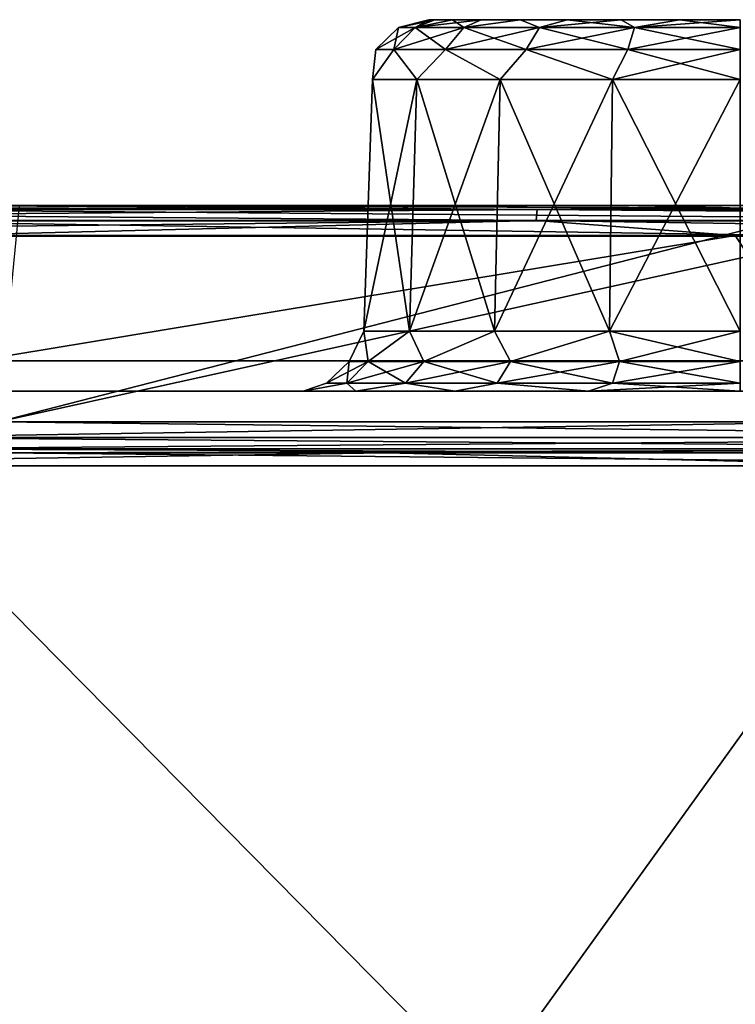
# Model space of a CAD drawing. Header units: millimetres. Extents: x -125 to 125, y -51 to 12.
# Tile 50 of 79: x 7.18 to 12.96, y 4.55 to 12.5. Entities that reach past the tile are written whole.
import ezdxf

# ---------------------------------------------------------------- set-up
doc = ezdxf.new("R2010")
doc.units = ezdxf.units.MM
doc.header["$LTSCALE"] = 65.185185
for name, color, linetype in [('1', 7, 'CONTINUOUS'), ('10', 7, 'CONTINUOUS'), ('117', 7, 'CONTINUOUS'), ('118', 7, 'CONTINUOUS'), ('2', 7, 'CONTINUOUS'), ('26', 7, 'CONTINUOUS'), ('3', 7, 'CONTINUOUS'), ('33', 7, 'CONTINUOUS'), ('34', 7, 'CONTINUOUS'), ('4', 7, 'CONTINUOUS'), ('41', 7, 'CONTINUOUS'), ('56', 7, 'CONTINUOUS'), ('79', 7, 'CONTINUOUS'), ('80', 7, 'CONTINUOUS'), ('83', 7, 'CONTINUOUS'), ('85', 7, 'CONTINUOUS'), ('92', 7, 'CONTINUOUS')]:
    doc.layers.add(name, color=color, linetype=linetype)

msp = doc.modelspace()

# ---------------------------------------------------------------- linework, layer by layer
at = {"layer": '1', "linetype": 'CONTINUOUS'}
for points in [[(7.1772, 11, -117.4244), (7.177, 11, -124.6958), (6.5053, 11, -117.4635), (7.1772, 11, -117.4244)], [(7.177, 11, -124.6958), (7.1772, 11, -117.4244), (13.8034, 11, -124.137), (7.177, 11, -124.6958)], [(13.7754, 11, 123.8886), (19.1636, 11, 123.1702), (7.1771, 11, 124.4453), (13.7754, 11, 123.8886)], [(7.1771, 11, 124.4453), (19.1636, 11, 123.1702), (7.1772, 11, 117.4244), (7.1771, 11, 124.4453)], [(7.1772, 11, -117.4244), (12.9906, 11, -116.9241), (19.1634, 11, -123.4233), (7.1772, 11, -117.4244)], [(13.8034, 11, -124.137), (7.1772, 11, -117.4244), (19.1634, 11, -123.4233), (13.8034, 11, -124.137)], [(19.1636, 11, 123.1702), (12.9907, 11, 116.9241), (7.1772, 11, 117.4244), (19.1636, 11, 123.1702)]]:
    msp.add_3dface(points, dxfattribs=at)
at = {"layer": '10', "linetype": 'CONTINUOUS'}
for points in [[(10.4828, 12.5, 30.8556), (10.5312, 12.5, 31.3467), (10.5312, 12.5, 30.3646), (10.4828, 12.5, 30.8556)], [(10.5312, 12.5, 31.3467), (10.6745, 12.5, 31.8189), (10.5312, 12.5, 30.3646), (10.5312, 12.5, 31.3467)], [(10.5312, 12.5, 30.3646), (10.6745, 12.5, 31.8189), (10.6745, 12.5, 29.8923), (10.5312, 12.5, 30.3646)], [(10.6745, 12.5, 31.8189), (10.9071, 12.5, 32.2541), (10.6745, 12.5, 29.8923), (10.6745, 12.5, 31.8189)], [(10.6745, 12.5, 29.8923), (10.9071, 12.5, 32.2541), (10.9071, 12.5, 29.4572), (10.6745, 12.5, 29.8923)], [(10.9071, 12.5, 32.2541), (11.2201, 12.5, 32.6356), (10.9071, 12.5, 29.4572), (10.9071, 12.5, 32.2541)], [(10.9071, 12.5, 29.4572), (11.2201, 12.5, 32.6356), (11.2201, 12.5, 29.0757), (10.9071, 12.5, 29.4572)], [(11.2201, 12.5, 32.6356), (11.6016, 12.5, 32.9486), (11.2201, 12.5, 29.0757), (11.2201, 12.5, 32.6356)], [(11.2201, 12.5, 29.0757), (11.6016, 12.5, 32.9486), (11.6016, 12.5, 28.7627), (11.2201, 12.5, 29.0757)], [(11.6016, 12.5, 28.7627), (12.0368, 12.5, 33.1812), (12.0368, 12.5, 28.5301), (11.6016, 12.5, 28.7627)], [(11.6016, 12.5, 32.9486), (12.0368, 12.5, 33.1812), (11.6016, 12.5, 28.7627), (11.6016, 12.5, 32.9486)], [(12.0368, 12.5, 28.5301), (12.509, 12.5, 33.3245), (12.509, 12.5, 28.3868), (12.0368, 12.5, 28.5301)], [(12.0368, 12.5, 33.1812), (12.509, 12.5, 33.3245), (12.0368, 12.5, 28.5301), (12.0368, 12.5, 33.1812)], [(12.509, 12.5, 28.3868), (13, 12.5, 33.3728), (13, 12.5, 28.3385), (12.509, 12.5, 28.3868)], [(12.509, 12.5, 33.3245), (13, 12.5, 33.3728), (12.509, 12.5, 28.3868), (12.509, 12.5, 33.3245)]]:
    msp.add_3dface(points, dxfattribs=at)
at = {"layer": '117', "color": 1, "linetype": 'CONTINUOUS'}
for points in [[(5.9477, 8.8946, 124.8575), (17.7892, 8.8946, 123.7268), (7.0088, 9, 124.8034), (5.9477, 8.8946, 124.8575)], [(7.0088, 9, 124.8034), (17.7892, 8.8946, 123.7268), (13.9955, 9, 124.214), (7.0088, 9, 124.8034)], [(17.7743, -3.0907, 123.6232), (5.9477, 8.8946, 124.8575), (5.9427, -3.0907, 124.753), (17.7743, -3.0907, 123.6232)], [(17.7892, 8.8946, 123.7268), (5.9477, 8.8946, 124.8575), (17.7743, -3.0907, 123.6232), (17.7892, 8.8946, 123.7268)]]:
    msp.add_3dface(points, dxfattribs=at)
at = {"layer": '118', "color": 1, "linetype": 'CONTINUOUS'}
for points in [[(10.1356, 9, -124.5884), (3.2463, 8.8946, -124.9569), (3.25, 9, -124.9577), (10.1356, 9, -124.5884)], [(14.5724, 8.8946, -124.1468), (3.2463, 8.8946, -124.9569), (10.1356, 9, -124.5884), (14.5724, 8.8946, -124.1468)], [(16.9904, 9, -123.8399), (14.5724, 8.8946, -124.1468), (10.1356, 9, -124.5884), (16.9904, 9, -123.8399)], [(14.5724, 8.8946, -124.1468), (5.9427, -3.0907, -124.753), (3.2463, 8.8946, -124.9569), (14.5724, 8.8946, -124.1468)], [(17.7743, -3.0907, -123.6232), (5.9427, -3.0907, -124.753), (14.5724, 8.8946, -124.1468), (17.7743, -3.0907, -123.6232)]]:
    msp.add_3dface(points, dxfattribs=at)
at = {"layer": '2', "linetype": 'CONTINUOUS'}
for points in [[(14.7144, 9.5, 57.9976), (14.7144, 9.5, 46.398), (2.7286, 9.5, 46.7676), (14.7144, 9.5, 57.9976)], [(2.7286, 9.5, 70.1514), (14.7144, 9.5, 69.5971), (2.7286, 9.5, 58.4595), (2.7286, 9.5, 70.1514)], [(14.7144, 9.5, 69.5971), (14.7144, 9.5, 57.9976), (2.7286, 9.5, 58.4595), (14.7144, 9.5, 69.5971)], [(2.7286, 9.5, 81.8433), (14.7144, 9.5, 81.1966), (2.7286, 9.5, 70.1514), (2.7286, 9.5, 81.8433)], [(14.7144, 9.5, 81.1966), (14.7144, 9.5, 69.5971), (2.7286, 9.5, 70.1514), (14.7144, 9.5, 81.1966)], [(2.7286, 9.5, 93.5352), (14.7144, 9.5, 92.7961), (2.7286, 9.5, 81.8433), (2.7286, 9.5, 93.5352)], [(14.7144, 9.5, 92.7961), (14.7144, 9.5, 81.1966), (2.7286, 9.5, 81.8433), (14.7144, 9.5, 92.7961)], [(2.7286, 9.5, 105.2271), (14.7144, 9.5, 104.3956), (2.7286, 9.5, 93.5352), (2.7286, 9.5, 105.2271)], [(14.7144, 9.5, 104.3956), (14.7144, 9.5, 92.7961), (2.7286, 9.5, 93.5352), (14.7144, 9.5, 104.3956)], [(2.7286, 9.5, 117.0854), (14.7153, 9.5, 116.189), (2.7286, 9.5, 105.2271), (2.7286, 9.5, 117.0854)], [(6.8098, 9.5, 116.919), (14.7153, 9.5, 116.189), (2.7286, 9.5, 117.0854), (6.8098, 9.5, 116.919)], [(14.7153, 9.5, 116.189), (14.7144, 9.5, 104.3956), (2.7286, 9.5, 105.2271), (14.7153, 9.5, 116.189)], [(14.7144, 9.5, -23.199), (14.7144, 9.5, -34.7985), (2.7286, 9.5, -23.3838), (14.7144, 9.5, -23.199)], [(2.7286, 9.5, 0), (14.7144, 9.5, -11.5995), (2.7286, 9.5, -11.6919), (2.7286, 9.5, 0)], [(14.7144, 9.5, -11.5995), (14.7144, 9.5, -23.199), (2.7286, 9.5, -11.6919), (14.7144, 9.5, -11.5995)], [(2.7286, 9.5, 11.6919), (14.7144, 9.5), (2.7286, 9.5, 0), (2.7286, 9.5, 11.6919)], [(14.7144, 9.5), (14.7144, 9.5, -11.5995), (2.7286, 9.5, 0), (14.7144, 9.5)], [(14.7144, 9.5, 11.5995), (14.7144, 9.5), (2.7286, 9.5, 11.6919), (14.7144, 9.5, 11.5995)], [(2.7286, 9.5, 23.3838), (14.7144, 9.5, 23.199), (2.7286, 9.5, 11.6919), (2.7286, 9.5, 23.3838)], [(14.7144, 9.5, 23.199), (14.7144, 9.5, 11.5995), (2.7286, 9.5, 11.6919), (14.7144, 9.5, 23.199)], [(2.7286, 9.5, 35.0757), (14.7144, 9.5, 34.7985), (2.7286, 9.5, 23.3838), (2.7286, 9.5, 35.0757)], [(14.7144, 9.5, 34.7985), (14.7144, 9.5, 23.199), (2.7286, 9.5, 23.3838), (14.7144, 9.5, 34.7985)], [(2.7286, 9.5, 46.7676), (14.7144, 9.5, 46.398), (2.7286, 9.5, 35.0757), (2.7286, 9.5, 46.7676)], [(14.7144, 9.5, 46.398), (14.7144, 9.5, 34.7985), (2.7286, 9.5, 35.0757), (14.7144, 9.5, 46.398)], [(2.7286, 9.5, 58.4595), (14.7144, 9.5, 57.9976), (2.7286, 9.5, 46.7676), (2.7286, 9.5, 58.4595)], [(2.7286, 9.5, -70.1514), (14.7144, 9.5, -81.1966), (2.7286, 9.5, -81.8433), (2.7286, 9.5, -70.1514)], [(14.7144, 9.5, -81.1966), (14.7144, 9.5, -92.7961), (2.7286, 9.5, -81.8433), (14.7144, 9.5, -81.1966)], [(2.7286, 9.5, -58.4595), (14.7144, 9.5, -69.5971), (2.7286, 9.5, -70.1514), (2.7286, 9.5, -58.4595)], [(14.7144, 9.5, -69.5971), (14.7144, 9.5, -81.1966), (2.7286, 9.5, -70.1514), (14.7144, 9.5, -69.5971)], [(2.7286, 9.5, -46.7676), (14.7144, 9.5, -57.9976), (2.7286, 9.5, -58.4595), (2.7286, 9.5, -46.7676)], [(14.7144, 9.5, -57.9976), (14.7144, 9.5, -69.5971), (2.7286, 9.5, -58.4595), (14.7144, 9.5, -57.9976)], [(2.7286, 9.5, -35.0757), (14.7144, 9.5, -46.398), (2.7286, 9.5, -46.7676), (2.7286, 9.5, -35.0757)], [(14.7144, 9.5, -46.398), (14.7144, 9.5, -57.9976), (2.7286, 9.5, -46.7676), (14.7144, 9.5, -46.398)], [(2.7286, 9.5, -23.3838), (14.7144, 9.5, -34.7985), (2.7286, 9.5, -35.0757), (2.7286, 9.5, -23.3838)], [(14.7144, 9.5, -34.7985), (14.7144, 9.5, -46.398), (2.7286, 9.5, -35.0757), (14.7144, 9.5, -34.7985)], [(2.7286, 9.5, -11.6919), (14.7144, 9.5, -23.199), (2.7286, 9.5, -23.3838), (2.7286, 9.5, -11.6919)], [(2.7286, 9.5, -105.2271), (14.7153, 9.5, -116.189), (6.8098, 9.5, -116.919), (2.7286, 9.5, -105.2271)], [(2.7286, 9.5, -93.5352), (14.7144, 9.5, -104.3956), (2.7286, 9.5, -105.2271), (2.7286, 9.5, -93.5352)], [(14.7144, 9.5, -104.3956), (14.7153, 9.5, -116.189), (2.7286, 9.5, -105.2271), (14.7144, 9.5, -104.3956)], [(2.7286, 9.5, -81.8433), (14.7144, 9.5, -92.7961), (2.7286, 9.5, -93.5352), (2.7286, 9.5, -81.8433)], [(14.7144, 9.5, -92.7961), (14.7144, 9.5, -104.3956), (2.7286, 9.5, -93.5352), (14.7144, 9.5, -92.7961)]]:
    msp.add_3dface(points, dxfattribs=at)
at = {"layer": '26', "linetype": 'CONTINUOUS'}
for points in [[(9.959, 9.9826, 30.3194), (10.3873, 12.0174, 29.3472), (10.3258, 9.9826, 29.3117), (9.959, 9.9826, 30.3194)], [(10.029, 12.0174, 31.3795), (10.029, 12.0174, 30.3318), (9.959, 9.9826, 31.3919), (10.029, 12.0174, 31.3795)], [(9.959, 9.9826, 31.3919), (10.029, 12.0174, 30.3318), (9.959, 9.9826, 30.3194), (9.959, 9.9826, 31.3919)], [(10.3258, 9.9826, 32.3996), (10.029, 12.0174, 31.3795), (9.959, 9.9826, 31.3919), (10.3258, 9.9826, 32.3996)], [(10.029, 12.0174, 30.3318), (10.3873, 12.0174, 29.3472), (9.959, 9.9826, 30.3194), (10.029, 12.0174, 30.3318)], [(10.3873, 12.0174, 32.3641), (10.029, 12.0174, 31.3795), (10.3258, 9.9826, 32.3996), (10.3873, 12.0174, 32.3641)], [(11.0151, 9.9826, 33.2211), (10.3873, 12.0174, 32.3641), (10.3258, 9.9826, 32.3996), (11.0151, 9.9826, 33.2211)], [(10.3873, 12.0174, 29.3472), (11.0608, 12.0174, 28.5446), (10.3258, 9.9826, 29.3117), (10.3873, 12.0174, 29.3472)], [(10.3258, 9.9826, 29.3117), (11.0608, 12.0174, 28.5446), (11.0151, 9.9826, 28.4902), (10.3258, 9.9826, 29.3117)], [(11.0608, 12.0174, 33.1667), (10.3873, 12.0174, 32.3641), (11.0151, 9.9826, 33.2211), (11.0608, 12.0174, 33.1667)], [(11.9439, 9.9826, 33.7573), (11.0608, 12.0174, 33.1667), (11.0151, 9.9826, 33.2211), (11.9439, 9.9826, 33.7573)], [(11.0608, 12.0174, 28.5446), (11.9682, 12.0174, 28.0207), (11.0151, 9.9826, 28.4902), (11.0608, 12.0174, 28.5446)], [(11.0151, 9.9826, 28.4902), (11.9682, 12.0174, 28.0207), (11.9439, 9.9826, 27.954), (11.0151, 9.9826, 28.4902)], [(11.9682, 12.0174, 33.6906), (11.0608, 12.0174, 33.1667), (11.9439, 9.9826, 33.7573), (11.9682, 12.0174, 33.6906)], [(13, 12.0174, 27.8388), (13, 9.9826, 27.7677), (11.9439, 9.9826, 27.954), (13, 12.0174, 27.8388)], [(11.9682, 12.0174, 28.0207), (13, 12.0174, 27.8388), (11.9439, 9.9826, 27.954), (11.9682, 12.0174, 28.0207)], [(13, 9.9826, 33.9436), (11.9682, 12.0174, 33.6906), (11.9439, 9.9826, 33.7573), (13, 9.9826, 33.9436)], [(13, 9.9826, 33.9436), (13, 12.0174, 33.8725), (11.9682, 12.0174, 33.6906), (13, 9.9826, 33.9436)]]:
    msp.add_3dface(points, dxfattribs=at)
at = {"layer": '3', "linetype": 'CONTINUOUS'}
for points in [[(7.177, 11, -124.6958), (13.8034, 11, -124.137), (7.0033, 9.25, -124.7056), (7.177, 11, -124.6958)], [(7.0033, 9.25, -124.7056), (13.8034, 11, -124.137), (13.9846, 9.25, -124.1168), (7.0033, 9.25, -124.7056)]]:
    msp.add_3dface(points, dxfattribs=at)
at = {"layer": '33', "linetype": 'CONTINUOUS'}
for points in [[(6.4899, 10.7565, -117.2141), (6.8243, 9.7435, -117.1685), (12.9599, 10.7565, -116.6761), (6.4899, 10.7565, -117.2141)], [(6.8243, 9.7435, -117.1685), (13.6255, 9.7435, -116.5735), (12.9599, 10.7565, -116.6761), (6.8243, 9.7435, -117.1685)], [(12.9599, 10.7565, -116.6761), (13.6255, 9.7435, -116.5735), (19.3903, 10.7565, -115.7812), (12.9599, 10.7565, -116.6761)]]:
    msp.add_3dface(points, dxfattribs=at)
at = {"layer": '34', "linetype": 'CONTINUOUS'}
for points in [[(6.4899, 10.7565, 117.2141), (12.9599, 10.7565, 116.6761), (6.8243, 9.7435, 117.1685), (6.4899, 10.7565, 117.2141)], [(6.8243, 9.7435, 117.1685), (12.9599, 10.7565, 116.6761), (13.6255, 9.7435, 116.5735), (6.8243, 9.7435, 117.1685)]]:
    msp.add_3dface(points, dxfattribs=at)
at = {"layer": '4', "linetype": 'CONTINUOUS'}
for points in [[(6.9112, 10.75, 124.7108), (7.0033, 9.25, 124.7056), (13.8013, 10.75, 124.1373), (6.9112, 10.75, 124.7108)], [(7.0033, 9.25, 124.7056), (13.9846, 9.25, 124.1168), (13.8013, 10.75, 124.1373), (7.0033, 9.25, 124.7056)]]:
    msp.add_3dface(points, dxfattribs=at)
at = {"layer": '41', "linetype": 'CONTINUOUS'}
for points in [[(10.2381, 12.436, 30.8556), (10.5312, 12.5, 30.3646), (10.3733, 12.436, 30.0022), (10.2381, 12.436, 30.8556)], [(10.3733, 12.436, 31.7091), (10.4828, 12.5, 30.8556), (10.2381, 12.436, 30.8556), (10.3733, 12.436, 31.7091)], [(10.4828, 12.5, 30.8556), (10.5312, 12.5, 30.3646), (10.2381, 12.436, 30.8556), (10.4828, 12.5, 30.8556)], [(10.5312, 12.5, 30.3646), (10.6745, 12.5, 29.8923), (10.3733, 12.436, 30.0022), (10.5312, 12.5, 30.3646)], [(10.6745, 12.5, 31.8189), (10.5312, 12.5, 31.3467), (10.3733, 12.436, 31.7091), (10.6745, 12.5, 31.8189)], [(10.5312, 12.5, 31.3467), (10.4828, 12.5, 30.8556), (10.3733, 12.436, 31.7091), (10.5312, 12.5, 31.3467)], [(10.7656, 12.436, 32.479), (10.6745, 12.5, 31.8189), (10.3733, 12.436, 31.7091), (10.7656, 12.436, 32.479)], [(10.3733, 12.436, 30.0022), (10.9071, 12.5, 29.4572), (10.7656, 12.436, 29.2323), (10.3733, 12.436, 30.0022)], [(10.6745, 12.5, 29.8923), (10.9071, 12.5, 29.4572), (10.3733, 12.436, 30.0022), (10.6745, 12.5, 29.8923)], [(10.9071, 12.5, 32.2541), (10.6745, 12.5, 31.8189), (10.7656, 12.436, 32.479), (10.9071, 12.5, 32.2541)], [(11.2201, 12.5, 32.6356), (10.9071, 12.5, 32.2541), (10.7656, 12.436, 32.479), (11.2201, 12.5, 32.6356)], [(11.3766, 12.436, 33.0901), (11.2201, 12.5, 32.6356), (10.7656, 12.436, 32.479), (11.3766, 12.436, 33.0901)], [(10.7656, 12.436, 29.2323), (11.2201, 12.5, 29.0757), (11.3766, 12.436, 28.6212), (10.7656, 12.436, 29.2323)], [(10.9071, 12.5, 29.4572), (11.2201, 12.5, 29.0757), (10.7656, 12.436, 29.2323), (10.9071, 12.5, 29.4572)], [(11.6016, 12.5, 32.9486), (11.2201, 12.5, 32.6356), (11.3766, 12.436, 33.0901), (11.6016, 12.5, 32.9486)], [(11.2201, 12.5, 29.0757), (11.6016, 12.5, 28.7627), (11.3766, 12.436, 28.6212), (11.2201, 12.5, 29.0757)], [(11.3766, 12.436, 28.6212), (12.0368, 12.5, 28.5301), (12.1465, 12.436, 28.2289), (11.3766, 12.436, 28.6212)], [(11.6016, 12.5, 28.7627), (12.0368, 12.5, 28.5301), (11.3766, 12.436, 28.6212), (11.6016, 12.5, 28.7627)], [(12.1465, 12.436, 33.4823), (11.6016, 12.5, 32.9486), (11.3766, 12.436, 33.0901), (12.1465, 12.436, 33.4823)], [(12.0368, 12.5, 33.1812), (11.6016, 12.5, 32.9486), (12.1465, 12.436, 33.4823), (12.0368, 12.5, 33.1812)], [(12.0368, 12.5, 28.5301), (12.509, 12.5, 28.3868), (12.1465, 12.436, 28.2289), (12.0368, 12.5, 28.5301)], [(12.509, 12.5, 33.3245), (12.0368, 12.5, 33.1812), (12.1465, 12.436, 33.4823), (12.509, 12.5, 33.3245)], [(12.1465, 12.436, 28.2289), (13, 12.5, 28.3385), (13, 12.436, 28.0938), (12.1465, 12.436, 28.2289)], [(12.509, 12.5, 28.3868), (13, 12.5, 28.3385), (12.1465, 12.436, 28.2289), (12.509, 12.5, 28.3868)], [(13, 12.436, 33.6175), (12.509, 12.5, 33.3245), (12.1465, 12.436, 33.4823), (13, 12.436, 33.6175)], [(13, 12.5, 33.3728), (12.509, 12.5, 33.3245), (13, 12.436, 33.6175), (13, 12.5, 33.3728)], [(10.2381, 12.436, 30.8556), (10.3733, 12.436, 30.0022), (10.0558, 12.26, 30.8556), (10.2381, 12.436, 30.8556)], [(10.1999, 12.26, 31.7655), (10.2381, 12.436, 30.8556), (10.0558, 12.26, 30.8556), (10.1999, 12.26, 31.7655)], [(10.0558, 12.26, 30.8556), (10.3733, 12.436, 30.0022), (10.1999, 12.26, 29.9458), (10.0558, 12.26, 30.8556)], [(10.6181, 12.26, 32.5862), (10.3733, 12.436, 31.7091), (10.1999, 12.26, 31.7655), (10.6181, 12.26, 32.5862)], [(10.3733, 12.436, 31.7091), (10.2381, 12.436, 30.8556), (10.1999, 12.26, 31.7655), (10.3733, 12.436, 31.7091)], [(10.1999, 12.26, 29.9458), (10.7656, 12.436, 29.2323), (10.6181, 12.26, 29.1251), (10.1999, 12.26, 29.9458)], [(10.3733, 12.436, 30.0022), (10.7656, 12.436, 29.2323), (10.1999, 12.26, 29.9458), (10.3733, 12.436, 30.0022)], [(10.7656, 12.436, 32.479), (10.3733, 12.436, 31.7091), (10.6181, 12.26, 32.5862), (10.7656, 12.436, 32.479)], [(11.2694, 12.26, 33.2376), (10.7656, 12.436, 32.479), (10.6181, 12.26, 32.5862), (11.2694, 12.26, 33.2376)], [(10.6181, 12.26, 29.1251), (11.3766, 12.436, 28.6212), (11.2694, 12.26, 28.4737), (10.6181, 12.26, 29.1251)], [(10.7656, 12.436, 29.2323), (11.3766, 12.436, 28.6212), (10.6181, 12.26, 29.1251), (10.7656, 12.436, 29.2323)], [(11.3766, 12.436, 33.0901), (10.7656, 12.436, 32.479), (11.2694, 12.26, 33.2376), (11.3766, 12.436, 33.0901)], [(12.0902, 12.26, 33.6558), (11.3766, 12.436, 33.0901), (11.2694, 12.26, 33.2376), (12.0902, 12.26, 33.6558)], [(11.2694, 12.26, 28.4737), (12.1465, 12.436, 28.2289), (12.0902, 12.26, 28.0555), (11.2694, 12.26, 28.4737)], [(11.3766, 12.436, 28.6212), (12.1465, 12.436, 28.2289), (11.2694, 12.26, 28.4737), (11.3766, 12.436, 28.6212)], [(12.1465, 12.436, 33.4823), (11.3766, 12.436, 33.0901), (12.0902, 12.26, 33.6558), (12.1465, 12.436, 33.4823)], [(13, 12.26, 33.7999), (12.1465, 12.436, 33.4823), (12.0902, 12.26, 33.6558), (13, 12.26, 33.7999)], [(12.0902, 12.26, 28.0555), (13, 12.436, 28.0938), (13, 12.26, 27.9114), (12.0902, 12.26, 28.0555)], [(12.1465, 12.436, 28.2289), (13, 12.436, 28.0938), (12.0902, 12.26, 28.0555), (12.1465, 12.436, 28.2289)], [(13, 12.436, 33.6175), (12.1465, 12.436, 33.4823), (13, 12.26, 33.7999), (13, 12.436, 33.6175)], [(10.029, 12.0174, 30.3318), (10.0558, 12.26, 30.8556), (10.1999, 12.26, 29.9458), (10.029, 12.0174, 30.3318)], [(10.029, 12.0174, 30.3318), (10.029, 12.0174, 31.3795), (10.0558, 12.26, 30.8556), (10.029, 12.0174, 30.3318)], [(10.3873, 12.0174, 29.3472), (10.029, 12.0174, 30.3318), (10.1999, 12.26, 29.9458), (10.3873, 12.0174, 29.3472)], [(10.029, 12.0174, 31.3795), (10.1999, 12.26, 31.7655), (10.0558, 12.26, 30.8556), (10.029, 12.0174, 31.3795)], [(10.029, 12.0174, 31.3795), (10.3873, 12.0174, 32.3641), (10.1999, 12.26, 31.7655), (10.029, 12.0174, 31.3795)], [(10.3873, 12.0174, 29.3472), (10.1999, 12.26, 29.9458), (10.6181, 12.26, 29.1251), (10.3873, 12.0174, 29.3472)], [(10.3873, 12.0174, 32.3641), (10.6181, 12.26, 32.5862), (10.1999, 12.26, 31.7655), (10.3873, 12.0174, 32.3641)], [(11.0608, 12.0174, 28.5446), (10.3873, 12.0174, 29.3472), (10.6181, 12.26, 29.1251), (11.0608, 12.0174, 28.5446)], [(10.3873, 12.0174, 32.3641), (11.0608, 12.0174, 33.1667), (10.6181, 12.26, 32.5862), (10.3873, 12.0174, 32.3641)], [(11.0608, 12.0174, 28.5446), (10.6181, 12.26, 29.1251), (11.2694, 12.26, 28.4737), (11.0608, 12.0174, 28.5446)], [(11.0608, 12.0174, 33.1667), (11.2694, 12.26, 33.2376), (10.6181, 12.26, 32.5862), (11.0608, 12.0174, 33.1667)], [(11.9682, 12.0174, 28.0207), (11.0608, 12.0174, 28.5446), (11.2694, 12.26, 28.4737), (11.9682, 12.0174, 28.0207)], [(11.0608, 12.0174, 33.1667), (11.9682, 12.0174, 33.6906), (11.2694, 12.26, 33.2376), (11.0608, 12.0174, 33.1667)], [(11.9682, 12.0174, 28.0207), (11.2694, 12.26, 28.4737), (12.0902, 12.26, 28.0555), (11.9682, 12.0174, 28.0207)], [(11.9682, 12.0174, 33.6906), (12.0902, 12.26, 33.6558), (11.2694, 12.26, 33.2376), (11.9682, 12.0174, 33.6906)], [(11.9682, 12.0174, 28.0207), (12.0902, 12.26, 28.0555), (13, 12.26, 27.9114), (11.9682, 12.0174, 28.0207)], [(13, 12.0174, 27.8388), (11.9682, 12.0174, 28.0207), (13, 12.26, 27.9114), (13, 12.0174, 27.8388)], [(11.9682, 12.0174, 33.6906), (13, 12.0174, 33.8725), (12.0902, 12.26, 33.6558), (11.9682, 12.0174, 33.6906)], [(13, 12.0174, 33.8725), (13, 12.26, 33.7999), (12.0902, 12.26, 33.6558), (13, 12.0174, 33.8725)]]:
    msp.add_3dface(points, dxfattribs=at)
at = {"layer": '56', "linetype": 'CONTINUOUS'}
for points in [[(9.959, 9.9826, 30.3194), (9.9942, 9.74, 29.879), (9.8395, 9.74, 30.8556), (9.959, 9.9826, 30.3194)], [(9.959, 9.9826, 31.3919), (9.8395, 9.74, 30.8556), (9.9942, 9.74, 31.8323), (9.959, 9.9826, 31.3919)], [(9.959, 9.9826, 31.3919), (9.959, 9.9826, 30.3194), (9.8395, 9.74, 30.8556), (9.959, 9.9826, 31.3919)], [(9.959, 9.9826, 30.3194), (10.3258, 9.9826, 29.3117), (9.9942, 9.74, 29.879), (9.959, 9.9826, 30.3194)], [(10.3258, 9.9826, 32.3996), (9.959, 9.9826, 31.3919), (9.9942, 9.74, 31.8323), (10.3258, 9.9826, 32.3996)], [(10.3258, 9.9826, 29.3117), (10.4431, 9.74, 28.9979), (9.9942, 9.74, 29.879), (10.3258, 9.9826, 29.3117)], [(10.3258, 9.9826, 32.3996), (9.9942, 9.74, 31.8323), (10.4431, 9.74, 32.7134), (10.3258, 9.9826, 32.3996)], [(10.3258, 9.9826, 29.3117), (11.0151, 9.9826, 28.4902), (10.4431, 9.74, 28.9979), (10.3258, 9.9826, 29.3117)], [(11.0151, 9.9826, 33.2211), (10.3258, 9.9826, 32.3996), (10.4431, 9.74, 32.7134), (11.0151, 9.9826, 33.2211)], [(11.0151, 9.9826, 28.4902), (11.1423, 9.74, 28.2987), (10.4431, 9.74, 28.9979), (11.0151, 9.9826, 28.4902)], [(11.0151, 9.9826, 33.2211), (10.4431, 9.74, 32.7134), (11.1423, 9.74, 33.4126), (11.0151, 9.9826, 33.2211)], [(11.9439, 9.9826, 33.7573), (11.0151, 9.9826, 33.2211), (11.1423, 9.74, 33.4126), (11.9439, 9.9826, 33.7573)], [(11.0151, 9.9826, 28.4902), (11.9439, 9.9826, 27.954), (11.1423, 9.74, 28.2987), (11.0151, 9.9826, 28.4902)], [(11.9439, 9.9826, 27.954), (12.0233, 9.74, 27.8498), (11.1423, 9.74, 28.2987), (11.9439, 9.9826, 27.954)], [(11.9439, 9.9826, 33.7573), (11.1423, 9.74, 33.4126), (12.0233, 9.74, 33.8615), (11.9439, 9.9826, 33.7573)], [(13, 9.74, 34.0162), (11.9439, 9.9826, 33.7573), (12.0233, 9.74, 33.8615), (13, 9.74, 34.0162)], [(13, 9.9826, 33.9436), (11.9439, 9.9826, 33.7573), (13, 9.74, 34.0162), (13, 9.9826, 33.9436)], [(11.9439, 9.9826, 27.954), (13, 9.9826, 27.7677), (12.0233, 9.74, 27.8498), (11.9439, 9.9826, 27.954)], [(13, 9.9826, 27.7677), (13, 9.74, 27.6951), (12.0233, 9.74, 27.8498), (13, 9.9826, 27.7677)], [(9.9942, 9.74, 29.879), (9.6571, 9.564, 30.8556), (9.8395, 9.74, 30.8556), (9.9942, 9.74, 29.879)], [(9.6571, 9.564, 30.8556), (9.8207, 9.564, 31.8887), (9.8395, 9.74, 30.8556), (9.6571, 9.564, 30.8556)], [(9.8207, 9.564, 29.8226), (9.6571, 9.564, 30.8556), (9.9942, 9.74, 29.879), (9.8207, 9.564, 29.8226)], [(9.8395, 9.74, 30.8556), (9.8207, 9.564, 31.8887), (9.9942, 9.74, 31.8323), (9.8395, 9.74, 30.8556)], [(9.8207, 9.564, 31.8887), (10.2955, 9.564, 32.8205), (9.9942, 9.74, 31.8323), (9.8207, 9.564, 31.8887)], [(10.4431, 9.74, 28.9979), (9.8207, 9.564, 29.8226), (9.9942, 9.74, 29.879), (10.4431, 9.74, 28.9979)], [(10.2955, 9.564, 28.8907), (9.8207, 9.564, 29.8226), (10.4431, 9.74, 28.9979), (10.2955, 9.564, 28.8907)], [(9.9942, 9.74, 31.8323), (10.2955, 9.564, 32.8205), (10.4431, 9.74, 32.7134), (9.9942, 9.74, 31.8323)], [(10.2955, 9.564, 32.8205), (11.0351, 9.564, 33.5601), (10.4431, 9.74, 32.7134), (10.2955, 9.564, 32.8205)], [(11.0351, 9.564, 28.1512), (10.2955, 9.564, 28.8907), (11.1423, 9.74, 28.2987), (11.0351, 9.564, 28.1512)], [(11.1423, 9.74, 28.2987), (10.2955, 9.564, 28.8907), (10.4431, 9.74, 28.9979), (11.1423, 9.74, 28.2987)], [(10.4431, 9.74, 32.7134), (11.0351, 9.564, 33.5601), (11.1423, 9.74, 33.4126), (10.4431, 9.74, 32.7134)], [(11.0351, 9.564, 33.5601), (11.967, 9.564, 34.0349), (11.1423, 9.74, 33.4126), (11.0351, 9.564, 33.5601)], [(11.967, 9.564, 27.6764), (11.0351, 9.564, 28.1512), (12.0233, 9.74, 27.8498), (11.967, 9.564, 27.6764)], [(12.0233, 9.74, 27.8498), (11.0351, 9.564, 28.1512), (11.1423, 9.74, 28.2987), (12.0233, 9.74, 27.8498)], [(11.1423, 9.74, 33.4126), (11.967, 9.564, 34.0349), (12.0233, 9.74, 33.8615), (11.1423, 9.74, 33.4126)], [(13, 9.74, 27.6951), (11.967, 9.564, 27.6764), (12.0233, 9.74, 27.8498), (13, 9.74, 27.6951)], [(13, 9.74, 27.6951), (13, 9.564, 27.5128), (11.967, 9.564, 27.6764), (13, 9.74, 27.6951)], [(11.967, 9.564, 34.0349), (13, 9.564, 34.1985), (12.0233, 9.74, 33.8615), (11.967, 9.564, 34.0349)], [(13, 9.564, 34.1985), (13, 9.74, 34.0162), (12.0233, 9.74, 33.8615), (13, 9.564, 34.1985)], [(9.8931, 9.5, 32.6495), (9.8207, 9.564, 31.8887), (9.4669, 9.5, 31.4786), (9.8931, 9.5, 32.6495)], [(9.4669, 9.5, 31.4786), (9.6571, 9.564, 30.8556), (9.4669, 9.5, 30.2327), (9.4669, 9.5, 31.4786)], [(9.8207, 9.564, 31.8887), (9.6571, 9.564, 30.8556), (9.4669, 9.5, 31.4786), (9.8207, 9.564, 31.8887)], [(9.4669, 9.5, 30.2327), (9.8207, 9.564, 29.8226), (9.8931, 9.5, 29.0618), (9.4669, 9.5, 30.2327)], [(9.6571, 9.564, 30.8556), (9.8207, 9.564, 29.8226), (9.4669, 9.5, 30.2327), (9.6571, 9.564, 30.8556)], [(10.2955, 9.564, 32.8205), (9.8207, 9.564, 31.8887), (9.8931, 9.5, 32.6495), (10.2955, 9.564, 32.8205)], [(9.8207, 9.564, 29.8226), (10.2955, 9.564, 28.8907), (9.8931, 9.5, 29.0618), (9.8207, 9.564, 29.8226)], [(10.694, 9.5, 33.604), (10.2955, 9.564, 32.8205), (9.8931, 9.5, 32.6495), (10.694, 9.5, 33.604)], [(9.8931, 9.5, 29.0618), (10.2955, 9.564, 28.8907), (10.694, 9.5, 28.1073), (9.8931, 9.5, 29.0618)], [(11.0351, 9.564, 33.5601), (10.2955, 9.564, 32.8205), (10.694, 9.5, 33.604), (11.0351, 9.564, 33.5601)], [(10.2955, 9.564, 28.8907), (11.0351, 9.564, 28.1512), (10.694, 9.5, 28.1073), (10.2955, 9.564, 28.8907)], [(11.7731, 9.5, 34.2269), (11.0351, 9.564, 33.5601), (10.694, 9.5, 33.604), (11.7731, 9.5, 34.2269)], [(10.694, 9.5, 28.1073), (11.0351, 9.564, 28.1512), (11.7731, 9.5, 27.4844), (10.694, 9.5, 28.1073)], [(11.967, 9.564, 34.0349), (11.0351, 9.564, 33.5601), (11.7731, 9.5, 34.2269), (11.967, 9.564, 34.0349)], [(11.0351, 9.564, 28.1512), (11.967, 9.564, 27.6764), (11.7731, 9.5, 27.4844), (11.0351, 9.564, 28.1512)], [(11.967, 9.564, 27.6764), (13, 9.564, 27.5128), (11.7731, 9.5, 27.4844), (11.967, 9.564, 27.6764)], [(13, 9.564, 27.5128), (13, 9.5, 27.268), (11.7731, 9.5, 27.4844), (13, 9.564, 27.5128)], [(13, 9.5, 34.4433), (11.967, 9.564, 34.0349), (11.7731, 9.5, 34.2269), (13, 9.5, 34.4433)], [(13, 9.5, 34.4433), (13, 9.564, 34.1985), (11.967, 9.564, 34.0349), (13, 9.5, 34.4433)]]:
    msp.add_3dface(points, dxfattribs=at)
at = {"layer": '79', "linetype": 'CONTINUOUS'}
for points in [[(17.7707, 9.1251, 123.5977), (7.0033, 9.25, 124.7056), (5.9415, 9.1251, 124.7273), (17.7707, 9.1251, 123.5977)], [(13.9846, 9.25, 124.1168), (7.0033, 9.25, 124.7056), (17.7707, 9.1251, 123.5977), (13.9846, 9.25, 124.1168)], [(17.7576, 9.0335, 123.5071), (5.9415, 9.1251, 124.7273), (5.9371, 9.0335, 124.6358), (17.7576, 9.0335, 123.5071)], [(17.7707, 9.1251, 123.5977), (5.9415, 9.1251, 124.7273), (17.7576, 9.0335, 123.5071), (17.7707, 9.1251, 123.5977)], [(17.7576, 9.0335, 123.5071), (5.9371, 9.0335, 124.6358), (13.9566, 9, 123.8683), (17.7576, 9.0335, 123.5071)], [(13.9566, 9, 123.8683), (5.9371, 9.0335, 124.6358), (6.9893, 9, 124.456), (13.9566, 9, 123.8683)]]:
    msp.add_3dface(points, dxfattribs=at)
at = {"layer": '80', "linetype": 'CONTINUOUS'}
for points in [[(7.0033, 9.25, -124.7056), (13.9846, 9.25, -124.1168), (5.9415, 9.1251, -124.7273), (7.0033, 9.25, -124.7056)], [(5.9415, 9.1251, -124.7273), (13.9846, 9.25, -124.1168), (17.7707, 9.1251, -123.5977), (5.9415, 9.1251, -124.7273)], [(5.9415, 9.1251, -124.7273), (17.7707, 9.1251, -123.5977), (5.9371, 9.0335, -124.6358), (5.9415, 9.1251, -124.7273)], [(5.9371, 9.0335, -124.6358), (17.7707, 9.1251, -123.5977), (17.7576, 9.0335, -123.5071), (5.9371, 9.0335, -124.6358)], [(5.9371, 9.0335, -124.6358), (17.7576, 9.0335, -123.5071), (6.9893, 9, -124.456), (5.9371, 9.0335, -124.6358)], [(6.9893, 9, -124.456), (17.7576, 9.0335, -123.5071), (13.9566, 9, -123.8683), (6.9893, 9, -124.456)]]:
    msp.add_3dface(points, dxfattribs=at)
at = {"layer": '83', "linetype": 'CONTINUOUS'}
for points in [[(6.5053, 11, -117.4635), (0, 11, -117.6435), (11.3598, 10.9676, -116.9701), (6.5053, 11, -117.4635)], [(0, 11, -117.6435), (0, 10.9676, -117.5204), (11.3598, 10.9676, -116.9701), (0, 11, -117.6435)], [(7.1772, 11, -117.4244), (6.5053, 11, -117.4635), (11.3598, 10.9676, -116.9701), (7.1772, 11, -117.4244)], [(12.9906, 11, -116.9241), (7.1772, 11, -117.4244), (11.3598, 10.9676, -116.9701), (12.9906, 11, -116.9241)], [(12.9906, 11, -116.9241), (11.3598, 10.9676, -116.9701), (22.6132, 10.9676, -115.3243), (12.9906, 11, -116.9241)], [(0, 10.9676, -117.5204), (11.3499, 10.8786, -116.8794), (11.3598, 10.9676, -116.9701), (0, 10.9676, -117.5204)], [(0, 10.8786, -117.4292), (11.3499, 10.8786, -116.8794), (0, 10.9676, -117.5204), (0, 10.8786, -117.4292)], [(11.3499, 10.8786, -116.8794), (22.5936, 10.8786, -115.2352), (11.3598, 10.9676, -116.9701), (11.3499, 10.8786, -116.8794)], [(11.3598, 10.9676, -116.9701), (22.5936, 10.8786, -115.2352), (22.6132, 10.9676, -115.3243), (11.3598, 10.9676, -116.9701)], [(0, 10.8786, -117.4292), (6.4899, 10.7565, -117.2141), (11.3499, 10.8786, -116.8794), (0, 10.8786, -117.4292)], [(6.4899, 10.7565, -117.2141), (12.9599, 10.7565, -116.6761), (11.3499, 10.8786, -116.8794), (6.4899, 10.7565, -117.2141)], [(11.3499, 10.8786, -116.8794), (19.3903, 10.7565, -115.7812), (22.5936, 10.8786, -115.2352), (11.3499, 10.8786, -116.8794)], [(12.9599, 10.7565, -116.6761), (19.3903, 10.7565, -115.7812), (11.3499, 10.8786, -116.8794), (12.9599, 10.7565, -116.6761)]]:
    msp.add_3dface(points, dxfattribs=at)
at = {"layer": '85', "linetype": 'CONTINUOUS'}
for points in [[(7.1772, 11, 117.4244), (11.3598, 10.9676, 116.9701), (0, 10.9676, 117.5204), (7.1772, 11, 117.4244)], [(7.1772, 11, 117.4244), (12.9907, 11, 116.9241), (11.3598, 10.9676, 116.9701), (7.1772, 11, 117.4244)], [(19.163, 11, 116.0723), (19.4364, 11, 116.0268), (11.3598, 10.9676, 116.9701), (19.163, 11, 116.0723)], [(19.4364, 11, 116.0268), (22.6132, 10.9676, 115.3243), (11.3598, 10.9676, 116.9701), (19.4364, 11, 116.0268)], [(12.9907, 11, 116.9241), (19.163, 11, 116.0723), (11.3598, 10.9676, 116.9701), (12.9907, 11, 116.9241)], [(11.3598, 10.9676, 116.9701), (0, 10.8786, 117.4292), (0, 10.9676, 117.5204), (11.3598, 10.9676, 116.9701)], [(11.3499, 10.8786, 116.8794), (0, 10.8786, 117.4292), (11.3598, 10.9676, 116.9701), (11.3499, 10.8786, 116.8794)], [(22.5936, 10.8786, 115.2352), (11.3499, 10.8786, 116.8794), (11.3598, 10.9676, 116.9701), (22.5936, 10.8786, 115.2352)], [(22.6132, 10.9676, 115.3243), (22.5936, 10.8786, 115.2352), (11.3598, 10.9676, 116.9701), (22.6132, 10.9676, 115.3243)], [(6.4899, 10.7565, 117.2141), (0, 10.7565, 117.3936), (11.3499, 10.8786, 116.8794), (6.4899, 10.7565, 117.2141)], [(11.3499, 10.8786, 116.8794), (0, 10.7565, 117.3936), (0, 10.8786, 117.4292), (11.3499, 10.8786, 116.8794)], [(12.9599, 10.7565, 116.6761), (6.4899, 10.7565, 117.2141), (11.3499, 10.8786, 116.8794), (12.9599, 10.7565, 116.6761)], [(22.5936, 10.8786, 115.2352), (12.9599, 10.7565, 116.6761), (11.3499, 10.8786, 116.8794), (22.5936, 10.8786, 115.2352)]]:
    msp.add_3dface(points, dxfattribs=at)
at = {"layer": '92', "linetype": 'CONTINUOUS'}
for points in [[(6.8983, 11, 124.4611), (5.6875, 10.9666, 124.6473), (17.0154, 10.9666, 123.6114), (6.8983, 11, 124.4611)], [(7.1771, 11, 124.4453), (6.8983, 11, 124.4611), (17.0154, 10.9666, 123.6114), (7.1771, 11, 124.4453)], [(13.7754, 11, 123.8886), (7.1771, 11, 124.4453), (17.0154, 10.9666, 123.6114), (13.7754, 11, 123.8886)], [(5.6915, 10.875, 124.7389), (17.0271, 10.875, 123.7023), (5.6875, 10.9666, 124.6473), (5.6915, 10.875, 124.7389)], [(5.6875, 10.9666, 124.6473), (17.0271, 10.875, 123.7023), (17.0154, 10.9666, 123.6114), (5.6875, 10.9666, 124.6473)], [(5.6915, 10.875, 124.7389), (13.8013, 10.75, 124.1373), (17.0271, 10.875, 123.7023), (5.6915, 10.875, 124.7389)], [(6.9112, 10.75, 124.7108), (13.8013, 10.75, 124.1373), (5.6915, 10.875, 124.7389), (6.9112, 10.75, 124.7108)]]:
    msp.add_3dface(points, dxfattribs=at)

doc.saveas('drawing.dxf')
